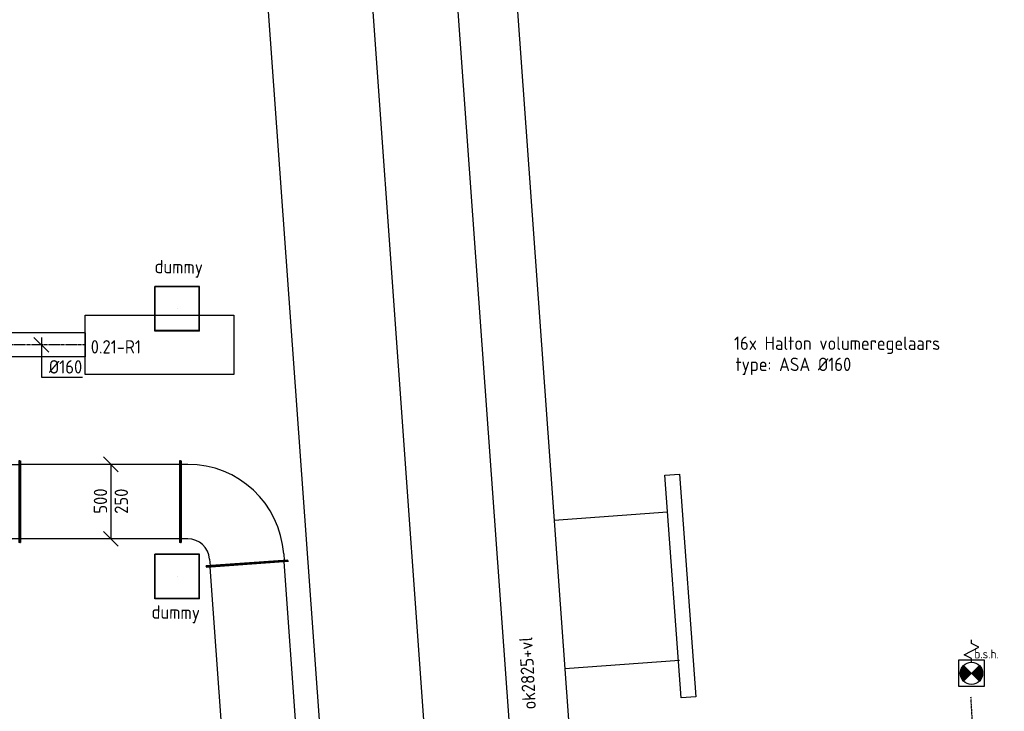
# Model space of a CAD drawing. Header units: millimetres. Extents: x -17664 to 48661, y -98 to 70975.
# Tile 20 of 62: x 27600 to 34218, y 4926 to 9573. Entities that reach past the tile are written whole.
import ezdxf

# ---------------------------------------------------------------- set-up
doc = ezdxf.new("R2010")
doc.units = ezdxf.units.MM
doc.linetypes.add('2322109', pattern=[10, 5, -2, 1, -2])
doc.linetypes.add('CENTER2', pattern=[28.575, 19.05, -3.175, 3.175, -3.175])
for name, color, linetype in [('WL531---', 5, '2322109'), ('WL570---_APP', 2, 'Continuous'), ('WL570---_RETOUR_D', 4, 'Continuous'), ('WL570---_RETOUR_HL', 1, 'CENTER2'), ('WL570---_RETOUR_RST', 4, 'Continuous'), ('WL570---_RETOUR_RST_HL', 1, 'CENTER2'), ('WL570---_TOEVOER_D', 3, 'Continuous'), ('WM570---', 1, 'Continuous'), ('WM570---_RETOUR', 1, 'Continuous'), ('WM570---_TOEVOER', 1, 'Continuous')]:
    doc.layers.add(name, color=color, linetype=linetype)
doc.styles.add('STABICAD-018', font='ISOCP.SHX', dxfattribs={"height": 90})

# ---------------------------------------------------------------- blocks, each defined once
blk = doc.blocks.new('PI_SYM066')
at = {"color": 0, "linetype": 'Continuous'}
for p, q in [((0, 4), (0, 4.5)), ((1, 3.5), (0, 4)), ((-1, 2.5), (1, 3.5)), ((1.75, 1.75), (-1.75, 1.75)), ((-1.75, 1.75), (-1.75, -1.75)), ((0, 2), (-1, 2.5)), ((0, 1.5), (0, 2)), ((1.75, -1.75), (1.75, 1.75)), ((1.06, -1.06), (-1.06, 1.06)), ((-1.06, -1.06), (1.06, 1.06)), ((-1.75, -1.75), (1.75, -1.75))]:
    blk.add_line(p, q, dxfattribs=at)
at = {"color": 0, "linetype": 'Continuous', "const_width": 1.5}
for points in [[(-0.53, 0.53, 0.414214), (-0.53, -0.53, 1)], [(0.53, 0.53, -0.414214), (0.53, -0.53, -1)]]:
    blk.add_lwpolyline(points, format="xyb", dxfattribs=at)
at = {"color": 0, "linetype": 'Continuous'}
blk.add_circle((0, 0), 1.5, dxfattribs=at)
blk = doc.blocks.new('*U348')
at = {"color": 0, "linetype": 'Continuous'}
for p, q in [((5, 350, -2960), (10631.6, 350, -2960)), ((5, -350, -2960), (10631.6, -350, -2960))]:
    blk.add_line(p, q, dxfattribs=at)
at = {"layer": 'WM570---', "color": 2, "style": 'STABICAD-018'}
blk.add_attdef('CODE', (29324.6, 13773.6, 2960), '', height=1.8, rotation=274.10447, dxfattribs=at)
for tag in ['SECTIONCODE', 'POSITIONCODE']:
    blk.add_attdef(tag, (29855.7, 8467.6, 2960), '', height=1.8, dxfattribs=at)
blk = doc.blocks.new('*U326')
at = {"color": 0, "linetype": 'Continuous'}
for p, q in [((0, 225, -2960), (5, 225, -2960)), ((0, -225, -2960), (0, 225, -2960)), ((5, -225, -2960), (5, 225, -2960)), ((5, 200, -2960), (6772.3, 200, -2960)), ((6777.3, 225, -2960), (6772.3, 225, -2960)), ((6772.3, -225, -2960), (6772.3, 225, -2960)), ((6777.3, -225, -2960), (6777.3, 225, -2960)), ((0, -225, -2960), (5, -225, -2960)), ((5, -200, -2960), (6772.3, -200, -2960)), ((6777.3, -225, -2960), (6772.3, -225, -2960))]:
    blk.add_line(p, q, dxfattribs=at)
at = {"layer": 'WM570---', "color": 2, "style": 'STABICAD-018'}
for tag, p in [('CODE', (30618.3, 11410.1, 2960)), ('SECTIONCODE', (30779.5, 11259.6, 2960)), ('POSITIONCODE', (30779.5, 11259.6, 2960))]:
    blk.add_attdef(tag, p, '', height=1.8, dxfattribs=at)
blk = doc.blocks.new('*U260')
at = {"color": 0, "linetype": 'Continuous'}
for p, q in [((0, 275, -2950), (5, 275, -2950)), ((0, -275, -2950), (0, 275, -2950)), ((5, -275, -2950), (5, 275, -2950)), ((2119.6, 275, -2950), (2114.6, 275, -2950)), ((2114.6, -275, -2950), (2114.6, 275, -2950)), ((2119.6, -275, -2950), (2119.6, 275, -2950)), ((5, 250, -2950), (2114.6, 250, -2950)), ((5, -250, -2950), (2114.6, -250, -2950)), ((0, -275, -2950), (5, -275, -2950)), ((2119.6, -275, -2950), (2114.6, -275, -2950))]:
    blk.add_line(p, q, dxfattribs=at)
at = {"layer": 'WM570---', "color": 2, "style": 'STABICAD-018'}
for tag in ['SECTIONCODE', 'CODE', 'POSITIONCODE']:
    blk.add_attdef(tag, (29280.6, 3803.1, 2950), '', height=1.8, dxfattribs=at)
blk = doc.blocks.new('*U258')
at = {"color": 0, "linetype": 'Continuous'}
for p, q in [((-244.3, 437.5, -2950), (-244.7, 432.5, -2950)), ((303.9, 393.1, -2950), (-244.7, 432.5, -2950)), ((304.3, 398.1, -2950), (-244.3, 437.5, -2950)), ((-223, 385.8, -2950), (-219.7, 430.7, -2950)), ((304.3, 398.1, -2950), (303.9, 393.1, -2950)), ((275.8, 350, -2950), (279, 394.9, -2950)), ((-418.9, 275, -2950), (-413.9, 275, -2950)), ((-418.9, -275, -2950), (-418.9, 275, -2950)), ((-413.9, -275, -2950), (-413.9, 275, -2950)), ((-368.9, 250, -2950), (-413.9, 250, -2950)), ((-368.9, -250, -2950), (-413.9, -250, -2950)), ((-418.9, -275, -2950), (-413.9, -275, -2950))]:
    blk.add_line(p, q, dxfattribs=at)
for radius in [146.3, 646.3]:
    blk.add_arc((-368.9, 396.3, -2950), radius, 270, 355.89555, dxfattribs=at)
at = {"layer": 'WM570---', "color": 2, "style": 'STABICAD-018'}
for tag in ['CODE', 'SECTIONCODE', 'POSITIONCODE']:
    blk.add_attdef(tag, (29098.9, 6335.1, 2950), '', height=1.8, dxfattribs=at)
blk = doc.blocks.new('*U257')
at = {"color": 0, "linetype": 'Continuous'}
for p, q in [((0, 275, -2950), (5, 275, -2950)), ((0, -275, -2950), (0, 275, -2950)), ((5, -275, -2950), (5, 275, -2950)), ((1080.1, 275, -2950), (1075.1, 275, -2950)), ((1075.1, -275, -2950), (1075.1, 275, -2950)), ((1080.1, -275, -2950), (1080.1, 275, -2950)), ((5, 250, -2950), (1075.1, 250, -2950)), ((5, -250, -2950), (1075.1, -250, -2950)), ((0, -275, -2950), (5, -275, -2950)), ((1080.1, -275, -2950), (1075.1, -275, -2950))]:
    blk.add_line(p, q, dxfattribs=at)
at = {"layer": 'WM570---', "color": 2, "style": 'STABICAD-018'}
for tag in ['CODE', 'SECTIONCODE', 'POSITIONCODE']:
    blk.add_attdef(tag, (28680.1, 6335.1, 2950), '', height=1.8, dxfattribs=at)
blk = doc.blocks.new('*U255')
at = {"color": 0, "linetype": 'Continuous'}
for p, q in [((-450, 275, -2950), (-445, 275, -2950)), ((-450, -275, -2950), (-450, 275, -2950)), ((-445, -275, -2950), (-445, 275, -2950)), ((-445, 250, -2950), (-400, 250, -2950)), ((-400, -250, -2950), (-445, -250, -2950)), ((-450, -275, -2950), (-445, -275, -2950)), ((-275, -450, -2950), (-275, -445, -2950)), ((-275, -445, -2950), (275, -445, -2950)), ((-275, -450, -2950), (275, -450, -2950)), ((-250, -400, -2950), (-250, -445, -2950)), ((250, -445, -2950), (250, -400, -2950)), ((275, -450, -2950), (275, -445, -2950))]:
    blk.add_line(p, q, dxfattribs=at)
for radius in [650, 150]:
    blk.add_arc((-400, -400, -2950), radius, 0, 90, dxfattribs=at)
at = {"layer": 'WM570---', "color": 2, "style": 'STABICAD-018'}
for tag in ['CODE', 'SECTIONCODE', 'POSITIONCODE']:
    blk.add_attdef(tag, (27150, 6335.1, 2950), '', height=1.8, dxfattribs=at)
blk = doc.blocks.new('*U254')
at = {"color": 0, "linetype": 'Continuous'}
for p, q in [((0, 80, -2950), (639.2, 80, -2950)), ((0, -80, -2950), (0, 80, -2950)), ((639.2, 80, -2950), (639.2, -80, -2950)), ((0, -80, -2950), (639.2, -80, -2950))]:
    blk.add_line(p, q, dxfattribs=at)
at = {"layer": 'WL570---_RETOUR_HL', "linetype": 'CENTER2'}
blk.add_line((0, 0, -2950), (639.2, 0, -2950), dxfattribs=at)
at = {"layer": 'WM570---', "color": 2, "style": 'STABICAD-018'}
for tag in ['CODE', 'SECTIONCODE', 'POSITIONCODE']:
    blk.add_attdef(tag, (28040.2, 7388.6, 2950), '', height=1.8, dxfattribs=at)
blk = doc.blocks.new('*U565')
at = {"color": 0, "linetype": 'Continuous'}
for p, q in [((50, -50, -2950), (-50, 50, -2950)), ((0, 50, -2950), (0, -218.2, -2950)), ((0, -218.2, -2950), (275.1, -218.2, -2950))]:
    blk.add_line(p, q, dxfattribs=at)
at = {"color": 0, "linetype": 'Continuous', "style": 'STABICAD-018'}
blk.add_text('%%c160', height=90, dxfattribs=at).set_placement((50, -193.2, -2950))
at = {"layer": 'WM570---', "color": 2, "style": 'STABICAD-018'}
blk.add_attdef('CODE', (27746, 7388.6, 2950), '', height=1.8, dxfattribs=at)
blk = doc.blocks.new('*U552')
at = {"color": 0, "linetype": 'Continuous'}
for p, q in [((-50, 300, -2950), (50, 200, -2950)), ((0, 250, -2950), (0, -250, -2950)), ((-50, -200, -2950), (50, -300, -2950))]:
    blk.add_line(p, q, dxfattribs=at)
at = {"color": 0, "linetype": 'Continuous', "style": 'STABICAD-018'}
for s, p in [('500', (-25, -81, -2950)), ('250', (115, -82.2, -2950))]:
    blk.add_text(s, height=90, rotation=90, dxfattribs=at).set_placement(p)
at = {"layer": 'WM570---', "color": 2, "style": 'STABICAD-018'}
blk.add_attdef('CODE', (28212.8, 6335.1, 2950), '', height=1.8, dxfattribs=at)
blk = doc.blocks.new('*U1305')
at = {"color": 0, "linetype": 'Continuous'}
for p, q in [((150, 150, -2850), (-150, 150, -2850)), ((-150, -150, -2850), (-150, 150, -2850)), ((147.5, 147.5, -2850), (-147.5, 147.5, -2850)), ((-147.5, -147.5, -2850), (-147.5, 147.5, -2850)), ((147.5, -147.5, -2850), (147.5, 147.5, -2850)), ((150, -150, -2850), (150, 150, -2850)), ((150, -150, -2850), (-150, -150, -2850)), ((147.5, -147.5, -2850), (-147.5, -147.5, -2850))]:
    blk.add_line(p, q, dxfattribs=at)
at = {"layer": 'WL570---_RETOUR_RST_HL', "linetype": 'CENTER2'}
blk.add_circle((0, 0, -2850), 0.0125, dxfattribs=at)
at = {"layer": 'WL570---_RETOUR_D', "color": 1, "style": 'STABICAD-018'}
blk.add_attdef('PRODUCTCODE', (6467.2, 62638.8, 2850), '', height=1.8, rotation=355, dxfattribs=at)
at = {"layer": 'WL570---_RETOUR_D', "color": 2, "style": 'STABICAD-018'}
for tag, p in [('CODE', (6443.6, 62319.7, 2850)), ('SECTIONCODE', (6436.2, 62219.9, 2850)), ('MATERIALCODE', (6436.2, 62219.9, 2850)), ('POSITIONCODE', (6436.2, 62219.9, 2850)), ('FLOW', (6415.7, 61883.5, 2850)), ('FLOWPREFIX', (6261.6, 61811.7, 2850)), ('FLOWSUFFIX', (6450.1, 61797.8, 2850))]:
    blk.add_attdef(tag, p, '', height=1.8, rotation=355, dxfattribs=at)

msp = doc.modelspace()

# ---------------------------------------------------------------- linework, layer by layer
at = {"layer": 'WL531---', "linetype": '2322109'}
msp.add_line((34021.2, 4545.9), (33993.7, 5021.3), dxfattribs=at)
at = {"layer": 'WL570---_APP'}
msp.add_lwpolyline([(29040.2, 7588.6), (29040.2, 7188.6), (28040.2, 7188.6), (28040.2, 7588.6)], close=True, dxfattribs=at)
at = {"layer": 'WL570---_TOEVOER_D', "elevation": 3000}
msp.add_lwpolyline([(31935.7, 6512.7), (32035.4, 6520.1), (32145.3, 5024.1), (32045.6, 5016.8)], close=True, dxfattribs=at)
for points in [[(31954, 6263.4), (31192.1, 6208.7)], [(32034.3, 5266.6), (31263.6, 5211.3)]]:
    msp.add_lwpolyline(points, dxfattribs=at)

# ---------------------------------------------------------------- block references
at = {"layer": 'WL531---', "color": 2, "linetype": '2322109'}
ref = msp.add_blockref('PI_SYM066', (33997.1, 5181.5), dxfattribs=dict(at, xscale=50, yscale=50, zscale=50))
ref.add_attrib('CODE', 'b.s.h.', (34016.9, 5281.5), dxfattribs={"layer": '0', "color": 2, "linetype": '2322109', "height": 60, "style": 'STABICAD-018'})
at = {"layer": 'WL570---_RETOUR_D', "linetype": 'Continuous'}
for name, p, rotation in [('*U254', (28040.2, 7388.6, 2950), 180), ('*U255', (27150, 6335.1, 2950), 180), ('*U258', (29098.9, 6335.1, 2950), 94.10444655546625), ('*U257', (28680.1, 6335.1, 2950), 180), ('*U260', (29280.6, 3803.1, 2950), 94.10444655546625)]:
    msp.add_blockref(name, p, dxfattribs=dict(at, rotation=rotation))
at = {"layer": 'WL570---_RETOUR_RST', "linetype": 'Continuous'}
ref = msp.add_blockref('*U1305', (28658.2, 7631.3, 2850), dxfattribs=at)
ref.add_attrib('PRODUCTCODE', 'dummy', (28506.1, 7870.2, 2850), dxfattribs={"layer": '0', "color": 1, "linetype": 'Continuous', "height": 90, "rotation": 359.22973, "style": 'STABICAD-018'})
ref = msp.add_blockref('*U1305', (28658.2, 5831.3, 2850), dxfattribs=at)
ref.add_attrib('PRODUCTCODE', 'dummy', (28485.9, 5548.9, 2850), dxfattribs={"layer": '0', "color": 1, "linetype": 'Continuous', "height": 90, "rotation": 359.22973, "style": 'STABICAD-018'})
at = {"layer": 'WL570---_TOEVOER_D', "linetype": 'Continuous'}
for name, p, rotation in [('*U348', (29324.6, 13773.6, 2960), 274.1044684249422), ('*U326', (30618.3, 11410.1, 2960), 274.104468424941)]:
    msp.add_blockref(name, p, dxfattribs=dict(at, rotation=rotation))
at = {"layer": 'WM570---_RETOUR', "linetype": 'Continuous'}
for name, p in [('*U565', (27746, 7388.6, 2950)), ('*U552', (28212.8, 6335.1, 2950))]:
    msp.add_blockref(name, p, dxfattribs=at)

# ---------------------------------------------------------------- texts
at = {"layer": 'WM570---', "style": 'STABICAD-018'}
for s, p in [('0.21-R1', (28077.4, 7330, -3000)), ('16x Halton volumeregelaars', (32401.1, 7354.4)), ('type: ASA %%C160', (32411.3, 7212.5))]:
    msp.add_text(s, height=90, dxfattribs=at).set_placement(p)
at = {"layer": 'WM570---_TOEVOER', "style": 'STABICAD-018'}
msp.add_text('ok2825+vl', height=90, rotation=92.92828, dxfattribs=at).set_placement((31070.4, 4940.5))

doc.saveas('drawing.dxf')
